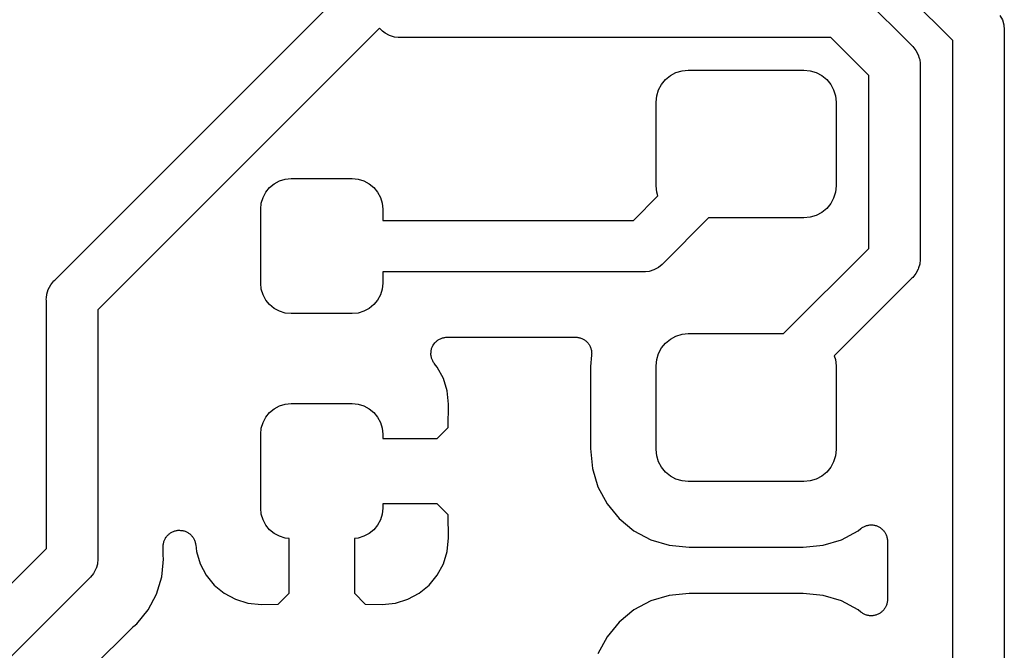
# Model space of a CAD drawing. Extents: x 0.02 to 3.88, y 0.02 to 3.88.
# Tile 33 of 45: x 3.15 to 3.45, y 1.58 to 1.77. Entities that reach past the tile are written whole.
import ezdxf

# ---------------------------------------------------------------- set-up
doc = ezdxf.new("R2010")
doc.units = 0
doc.header["$MEASUREMENT"] = 0
doc.layers.add('BLACK', color=7, linetype='CONTINUOUS')

msp = doc.modelspace()

# ---------------------------------------------------------------- linework, layer by layer
at = {"layer": 'BLACK', "linetype": 'CONTINUOUS'}
for p, q in [((3.43331, 1.76239), (3.4066, 1.7891)), ((3.15825, 1.68901), (3.25185, 1.78261)), ((3.40504, 1.77652), (3.42073, 1.76083)), ((3.44776, 1.77005), (3.44849, 1.76868)), ((3.44849, 1.76868), (3.44894, 1.76719)), ((3.25769, 1.76618), (3.17142, 1.67991)), ((3.25794, 1.76593), (3.25769, 1.76618)), ((3.25818, 1.76563), (3.25794, 1.76593)), ((3.25848, 1.76538), (3.25818, 1.76563)), ((3.25859, 1.76529), (3.25848, 1.76538)), ((3.25848, 1.76538), (3.25848, 1.76538)), ((3.25938, 1.76464), (3.25859, 1.76529)), ((3.26075, 1.76391), (3.25938, 1.76464)), ((3.44894, 1.76719), (3.44909, 1.76565)), ((3.44909, 1.76565), (3.44906, 1.76526)), ((3.44906, 1.76526), (3.44906, 1.54121)), ((3.26224, 1.76346), (3.26075, 1.76391)), ((3.26339, 1.76335), (3.26224, 1.76346)), ((3.26378, 1.76331), (3.26339, 1.76335)), ((3.26339, 1.76335), (3.26339, 1.76335)), ((3.26417, 1.76335), (3.26378, 1.76331)), ((3.39594, 1.76335), (3.26417, 1.76335)), ((3.40756, 1.75172), (3.39594, 1.76335)), ((3.43331, 1.54409), (3.43331, 1.76239)), ((3.42073, 1.76083), (3.42103, 1.76058)), ((3.42103, 1.76058), (3.42201, 1.75938)), ((3.42201, 1.75938), (3.42274, 1.75801)), ((3.42274, 1.75801), (3.42305, 1.757)), ((3.42305, 1.757), (3.42319, 1.75654)), ((3.42319, 1.75654), (3.42319, 1.75653)), ((3.42319, 1.75653), (3.42331, 1.75537)), ((3.34682, 1.75169), (3.34852, 1.7526)), ((3.34852, 1.7526), (3.35036, 1.75316)), ((3.35036, 1.75316), (3.35228, 1.75335)), ((3.35228, 1.75335), (3.38772, 1.75335)), ((3.38772, 1.75335), (3.38964, 1.75316)), ((3.38964, 1.75316), (3.39148, 1.7526)), ((3.39148, 1.7526), (3.39318, 1.75169)), ((3.42331, 1.75537), (3.42331, 1.75537)), ((3.42331, 1.75537), (3.42335, 1.75498)), ((3.42335, 1.75498), (3.42331, 1.7546)), ((3.42331, 1.7546), (3.42331, 1.69582)), ((3.3441, 1.74897), (3.34532, 1.75046)), ((3.34532, 1.75046), (3.34682, 1.75169)), ((3.39318, 1.75169), (3.39468, 1.75046)), ((3.39468, 1.75046), (3.3959, 1.74897)), ((3.40756, 1.69869), (3.40756, 1.75172)), ((3.34263, 1.74542), (3.34319, 1.74727)), ((3.34319, 1.74727), (3.3441, 1.74897)), ((3.3959, 1.74897), (3.39681, 1.74727)), ((3.39681, 1.74727), (3.39737, 1.74542)), ((3.34244, 1.7435), (3.34263, 1.74542)), ((3.34244, 1.71791), (3.34244, 1.7435)), ((3.39737, 1.74542), (3.39756, 1.7435)), ((3.39756, 1.7435), (3.39756, 1.71791)), ((3.22545, 1.71854), (3.22707, 1.71941)), ((3.22707, 1.71941), (3.22883, 1.71994)), ((3.22883, 1.71994), (3.23065, 1.72012)), ((3.23065, 1.72012), (3.24935, 1.72012)), ((3.24935, 1.72012), (3.25117, 1.71994)), ((3.25117, 1.71994), (3.25293, 1.71941)), ((3.25293, 1.71941), (3.25455, 1.71854)), ((3.22288, 1.71596), (3.22404, 1.71738)), ((3.22404, 1.71738), (3.22545, 1.71854)), ((3.25455, 1.71854), (3.25596, 1.71738)), ((3.25596, 1.71738), (3.25712, 1.71596)), ((3.34263, 1.71599), (3.34244, 1.71791)), ((3.39756, 1.71791), (3.39737, 1.71599)), ((3.22148, 1.71259), (3.22201, 1.71435)), ((3.22201, 1.71435), (3.22288, 1.71596)), ((3.25712, 1.71596), (3.25799, 1.71435)), ((3.25799, 1.71435), (3.25852, 1.71259)), ((3.33548, 1.70732), (3.34298, 1.71483)), ((3.34298, 1.71483), (3.34263, 1.71599)), ((3.39681, 1.71415), (3.3959, 1.71245)), ((3.39737, 1.71599), (3.39681, 1.71415)), ((3.2213, 1.71077), (3.22148, 1.71259)), ((3.2213, 1.68813), (3.2213, 1.71077)), ((3.25852, 1.71259), (3.2587, 1.71077)), ((3.2587, 1.71077), (3.2587, 1.70732)), ((3.39468, 1.71095), (3.39318, 1.70973)), ((3.3959, 1.71245), (3.39468, 1.71095)), ((3.2587, 1.70732), (3.33548, 1.70732)), ((3.3585, 1.70807), (3.34458, 1.69415)), ((3.38772, 1.70807), (3.3585, 1.70807)), ((3.38964, 1.70826), (3.38772, 1.70807)), ((3.39148, 1.70882), (3.38964, 1.70826)), ((3.39318, 1.70973), (3.39148, 1.70882)), ((3.3815, 1.67264), (3.40756, 1.69869)), ((3.42331, 1.69582), (3.42335, 1.69543)), ((3.42335, 1.69543), (3.42331, 1.69505)), ((3.34177, 1.69214), (3.34028, 1.69169)), ((3.34314, 1.69287), (3.34177, 1.69214)), ((3.34433, 1.69385), (3.34314, 1.69287)), ((3.34458, 1.69415), (3.34433, 1.69385)), ((3.42274, 1.69241), (3.42201, 1.69104)), ((3.42285, 1.69276), (3.42274, 1.69241)), ((3.42319, 1.69389), (3.42285, 1.69276)), ((3.42323, 1.69423), (3.42319, 1.69389)), ((3.42331, 1.69505), (3.42323, 1.69423)), ((3.42331, 1.69505), (3.42331, 1.69505)), ((3.33835, 1.69157), (3.2587, 1.69157)), ((3.2587, 1.69157), (3.2587, 1.68813)), ((3.33874, 1.69154), (3.33835, 1.69157)), ((3.33913, 1.69157), (3.33874, 1.69154)), ((3.34028, 1.69169), (3.33913, 1.69157)), ((3.33913, 1.69157), (3.33913, 1.69157)), ((3.42073, 1.68959), (3.39702, 1.66588)), ((3.42103, 1.68984), (3.42073, 1.68959)), ((3.42201, 1.69104), (3.42103, 1.68984)), ((3.15578, 1.68471), (3.15623, 1.6862)), ((3.15623, 1.6862), (3.15697, 1.68757)), ((3.15697, 1.68757), (3.15795, 1.68877)), ((3.15795, 1.68877), (3.15825, 1.68901)), ((3.22148, 1.68631), (3.2213, 1.68813)), ((3.22201, 1.68455), (3.22148, 1.68631)), ((3.25852, 1.68631), (3.25799, 1.68455)), ((3.2587, 1.68813), (3.25852, 1.68631)), ((3.15563, 1.68317), (3.15567, 1.68356)), ((3.15567, 1.68279), (3.15563, 1.68317)), ((3.15567, 1.68356), (3.15578, 1.68471)), ((3.15567, 1.68356), (3.15567, 1.68356)), ((3.22288, 1.68294), (3.22201, 1.68455)), ((3.25799, 1.68455), (3.25712, 1.68294)), ((3.15567, 1.6069), (3.15567, 1.68279)), ((3.22404, 1.68152), (3.22288, 1.68294)), ((3.22545, 1.68036), (3.22404, 1.68152)), ((3.22707, 1.67949), (3.22545, 1.68036)), ((3.25455, 1.68036), (3.25293, 1.67949)), ((3.25596, 1.68152), (3.25455, 1.68036)), ((3.25712, 1.68294), (3.25596, 1.68152)), ((3.17142, 1.67991), (3.17142, 1.60403)), ((3.22883, 1.67896), (3.22707, 1.67949)), ((3.23065, 1.67878), (3.22883, 1.67896)), ((3.24935, 1.67878), (3.23065, 1.67878)), ((3.25117, 1.67896), (3.24935, 1.67878)), ((3.25293, 1.67949), (3.25117, 1.67896)), ((3.2759, 1.67086), (3.27611, 1.671)), ((3.27611, 1.671), (3.27633, 1.67109)), ((3.27633, 1.67109), (3.27654, 1.6712)), ((3.27654, 1.6712), (3.27678, 1.67127)), ((3.27678, 1.67127), (3.27701, 1.67137)), ((3.27701, 1.67137), (3.27725, 1.67141)), ((3.27725, 1.67141), (3.27747, 1.67148)), ((3.27747, 1.67148), (3.27772, 1.6715)), ((3.27772, 1.6715), (3.27797, 1.67155)), ((3.27797, 1.67155), (3.27821, 1.67155)), ((3.27821, 1.67155), (3.27844, 1.67157)), ((3.27844, 1.67157), (3.31769, 1.67157)), ((3.31769, 1.67157), (3.31776, 1.67157)), ((3.31776, 1.67157), (3.31799, 1.67155)), ((3.31799, 1.67155), (3.31822, 1.67155)), ((3.31822, 1.67155), (3.31847, 1.67149)), ((3.31847, 1.67149), (3.31873, 1.67147)), ((3.31873, 1.67147), (3.31895, 1.6714)), ((3.31895, 1.6714), (3.31917, 1.67135)), ((3.31917, 1.67135), (3.31941, 1.67125)), ((3.31941, 1.67125), (3.31966, 1.67117)), ((3.31966, 1.67117), (3.31986, 1.67106)), ((3.31986, 1.67106), (3.32007, 1.67097)), ((3.32007, 1.67097), (3.32029, 1.67083)), ((3.34532, 1.66975), (3.34682, 1.67098)), ((3.34682, 1.67098), (3.34852, 1.67189)), ((3.34852, 1.67189), (3.35036, 1.67245)), ((3.35036, 1.67245), (3.35228, 1.67264)), ((3.35228, 1.67264), (3.3815, 1.67264)), ((3.27362, 1.66782), (3.27367, 1.66807)), ((3.27367, 1.66807), (3.27376, 1.66829)), ((3.27376, 1.66829), (3.27383, 1.66851)), ((3.27383, 1.66851), (3.27395, 1.66874)), ((3.27395, 1.66874), (3.27405, 1.66897)), ((3.27405, 1.66897), (3.27418, 1.66916)), ((3.27418, 1.66916), (3.2743, 1.66937)), ((3.2743, 1.66937), (3.27446, 1.66957)), ((3.27446, 1.66957), (3.2746, 1.66978)), ((3.2746, 1.66978), (3.27477, 1.66994)), ((3.27477, 1.66994), (3.27492, 1.67012)), ((3.27492, 1.67012), (3.27511, 1.67028)), ((3.27511, 1.67028), (3.2753, 1.67046)), ((3.2753, 1.67046), (3.27549, 1.67059)), ((3.27549, 1.67059), (3.27567, 1.67074)), ((3.27567, 1.67074), (3.2759, 1.67086)), ((3.32029, 1.67083), (3.32052, 1.6707)), ((3.32052, 1.6707), (3.32069, 1.67055)), ((3.32069, 1.67055), (3.32088, 1.67043)), ((3.32088, 1.67043), (3.32106, 1.67024)), ((3.32106, 1.67024), (3.32126, 1.67007)), ((3.32126, 1.67007), (3.32141, 1.6699)), ((3.32141, 1.6699), (3.32157, 1.66973)), ((3.32157, 1.66973), (3.32171, 1.66952)), ((3.32171, 1.66952), (3.32188, 1.66931)), ((3.32188, 1.66931), (3.32198, 1.66911)), ((3.32198, 1.66911), (3.32211, 1.66892)), ((3.32211, 1.66892), (3.32221, 1.66868)), ((3.32221, 1.66868), (3.32233, 1.66845)), ((3.32233, 1.66845), (3.32239, 1.66823)), ((3.32239, 1.66823), (3.32248, 1.66802)), ((3.32248, 1.66802), (3.32253, 1.66776)), ((3.34319, 1.66656), (3.3441, 1.66826)), ((3.3441, 1.66826), (3.34532, 1.66975)), ((3.27344, 1.66661), (3.27347, 1.66686)), ((3.27346, 1.66638), (3.27344, 1.66661)), ((3.27346, 1.66614), (3.27346, 1.66638)), ((3.27351, 1.66589), (3.27346, 1.66614)), ((3.27347, 1.66712), (3.27352, 1.66735)), ((3.27347, 1.66686), (3.27347, 1.66712)), ((3.27353, 1.66564), (3.27351, 1.66589)), ((3.27352, 1.66735), (3.27354, 1.66758)), ((3.2736, 1.66541), (3.27353, 1.66564)), ((3.27354, 1.66758), (3.27362, 1.66782)), ((3.27364, 1.66518), (3.2736, 1.66541)), ((3.27373, 1.66495), (3.27364, 1.66518)), ((3.2738, 1.6647), (3.27373, 1.66495)), ((3.32267, 1.66608), (3.32232, 1.66255)), ((3.32253, 1.66776), (3.3226, 1.66751)), ((3.3226, 1.66751), (3.32262, 1.66728)), ((3.32262, 1.66728), (3.32267, 1.66706)), ((3.32267, 1.66706), (3.32267, 1.6668)), ((3.32267, 1.6668), (3.32269, 1.66654)), ((3.32269, 1.66654), (3.32267, 1.66631)), ((3.32267, 1.66631), (3.32267, 1.66608)), ((3.34263, 1.66472), (3.34319, 1.66656)), ((3.39702, 1.66588), (3.39737, 1.66472)), ((3.27391, 1.66449), (3.2738, 1.6647)), ((3.274, 1.66428), (3.27391, 1.66449)), ((3.27414, 1.66406), (3.274, 1.66428)), ((3.27426, 1.66384), (3.27414, 1.66406)), ((3.2744, 1.66365), (3.27426, 1.66384)), ((3.27453, 1.66346), (3.2744, 1.66365)), ((3.27458, 1.6634), (3.27453, 1.66346)), ((3.27541, 1.66239), (3.27458, 1.6634)), ((3.27727, 1.65891), (3.27541, 1.66239)), ((3.32232, 1.66255), (3.32232, 1.63745)), ((3.34244, 1.6628), (3.34263, 1.66472)), ((3.34244, 1.6372), (3.34244, 1.6628)), ((3.39737, 1.66472), (3.39756, 1.6628)), ((3.39756, 1.6628), (3.39756, 1.6372)), ((3.27841, 1.65514), (3.27727, 1.65891)), ((3.27882, 1.65101), (3.27841, 1.65514)), ((3.22545, 1.64964), (3.22707, 1.65051)), ((3.22707, 1.65051), (3.22883, 1.65104)), ((3.22883, 1.65104), (3.23065, 1.65122)), ((3.23065, 1.65122), (3.24935, 1.65122)), ((3.24935, 1.65122), (3.25117, 1.65104)), ((3.25117, 1.65104), (3.25293, 1.65051)), ((3.25293, 1.65051), (3.25455, 1.64964)), ((3.27873, 1.6439), (3.27882, 1.65101)), ((3.22201, 1.64545), (3.22288, 1.64706)), ((3.22288, 1.64706), (3.22404, 1.64848)), ((3.22404, 1.64848), (3.22545, 1.64964)), ((3.25455, 1.64964), (3.25596, 1.64848)), ((3.25596, 1.64848), (3.25712, 1.64706)), ((3.25712, 1.64706), (3.25799, 1.64545)), ((3.22148, 1.64369), (3.22201, 1.64545)), ((3.25799, 1.64545), (3.25852, 1.64369)), ((3.27538, 1.64055), (3.27873, 1.6439)), ((3.2213, 1.64187), (3.22148, 1.64369)), ((3.2213, 1.61923), (3.2213, 1.64187)), ((3.25852, 1.64369), (3.2587, 1.64187)), ((3.2587, 1.64187), (3.2587, 1.64055)), ((3.2587, 1.64055), (3.27538, 1.64055)), ((3.32232, 1.63745), (3.32292, 1.63136)), ((3.34263, 1.63528), (3.34244, 1.6372)), ((3.34319, 1.63344), (3.34263, 1.63528)), ((3.39737, 1.63528), (3.39681, 1.63344)), ((3.39756, 1.6372), (3.39737, 1.63528)), ((3.3441, 1.63174), (3.34319, 1.63344)), ((3.34532, 1.63024), (3.3441, 1.63174)), ((3.3959, 1.63174), (3.39468, 1.63024)), ((3.39681, 1.63344), (3.3959, 1.63174)), ((3.32292, 1.63136), (3.32462, 1.62575)), ((3.34682, 1.62902), (3.34532, 1.63024)), ((3.34852, 1.62811), (3.34682, 1.62902)), ((3.39318, 1.62902), (3.39148, 1.62811)), ((3.39468, 1.63024), (3.39318, 1.62902)), ((3.32462, 1.62575), (3.32739, 1.62057)), ((3.35036, 1.62755), (3.34852, 1.62811)), ((3.35228, 1.62736), (3.35036, 1.62755)), ((3.38772, 1.62736), (3.35228, 1.62736)), ((3.38964, 1.62755), (3.38772, 1.62736)), ((3.39148, 1.62811), (3.38964, 1.62755)), ((3.2587, 1.62055), (3.2587, 1.61923)), ((3.27538, 1.62055), (3.2587, 1.62055)), ((3.27873, 1.6172), (3.27538, 1.62055)), ((3.32739, 1.62057), (3.33111, 1.61603)), ((3.22148, 1.61741), (3.2213, 1.61923)), ((3.22201, 1.61565), (3.22148, 1.61741)), ((3.25852, 1.61741), (3.25799, 1.61565)), ((3.2587, 1.61923), (3.25852, 1.61741)), ((3.27882, 1.6101), (3.27873, 1.6172)), ((3.22288, 1.61404), (3.22201, 1.61565)), ((3.22404, 1.61262), (3.22288, 1.61404)), ((3.25712, 1.61404), (3.25596, 1.61262)), ((3.25799, 1.61565), (3.25712, 1.61404)), ((3.33111, 1.61603), (3.33565, 1.61231)), ((3.40623, 1.61362), (3.40643, 1.61373)), ((3.40643, 1.61373), (3.40668, 1.6138)), ((3.40668, 1.6138), (3.40692, 1.61389)), ((3.40692, 1.61389), (3.40715, 1.61394)), ((3.40715, 1.61394), (3.40737, 1.614)), ((3.40737, 1.614), (3.40762, 1.61403)), ((3.40762, 1.61403), (3.40787, 1.61407)), ((3.40787, 1.61407), (3.40811, 1.61407)), ((3.40811, 1.61407), (3.40834, 1.61409)), ((3.40834, 1.61409), (3.4086, 1.61406)), ((3.4086, 1.61406), (3.40885, 1.61406)), ((3.40885, 1.61406), (3.40908, 1.61401)), ((3.40908, 1.61401), (3.40931, 1.61399)), ((3.40931, 1.61399), (3.40956, 1.61391)), ((3.40956, 1.61391), (3.40981, 1.61386)), ((3.40981, 1.61386), (3.41002, 1.61377)), ((3.41002, 1.61377), (3.41025, 1.6137)), ((3.41025, 1.6137), (3.41047, 1.61358)), ((3.19245, 1.61046), (3.19259, 1.61066)), ((3.19259, 1.61066), (3.19276, 1.61083)), ((3.19276, 1.61083), (3.19292, 1.61102)), ((3.19292, 1.61102), (3.19311, 1.61118)), ((3.19311, 1.61118), (3.19328, 1.61135)), ((3.19328, 1.61135), (3.19349, 1.61148)), ((3.19349, 1.61148), (3.19368, 1.61163)), ((3.19368, 1.61163), (3.1939, 1.61175)), ((3.1939, 1.61175), (3.1941, 1.61188)), ((3.1941, 1.61188), (3.19433, 1.61197)), ((3.19433, 1.61197), (3.19454, 1.61209)), ((3.19454, 1.61209), (3.19478, 1.61215)), ((3.19478, 1.61215), (3.195, 1.61225)), ((3.195, 1.61225), (3.19525, 1.61229)), ((3.19525, 1.61229), (3.19548, 1.61236)), ((3.19548, 1.61236), (3.19572, 1.61238)), ((3.19572, 1.61238), (3.19596, 1.61243)), ((3.19596, 1.61243), (3.19621, 1.61243)), ((3.19621, 1.61243), (3.19645, 1.61245)), ((3.19645, 1.61245), (3.19669, 1.61242)), ((3.19669, 1.61242), (3.19694, 1.61242)), ((3.19694, 1.61242), (3.19718, 1.61237)), ((3.19718, 1.61237), (3.19742, 1.61235)), ((3.19742, 1.61235), (3.19766, 1.61228)), ((3.19766, 1.61228), (3.19789, 1.61223)), ((3.19789, 1.61223), (3.19812, 1.61213)), ((3.19812, 1.61213), (3.19836, 1.61206)), ((3.19836, 1.61206), (3.19857, 1.61194)), ((3.19857, 1.61194), (3.19879, 1.61185)), ((3.19879, 1.61185), (3.199, 1.61171)), ((3.199, 1.61171), (3.19921, 1.6116)), ((3.19921, 1.6116), (3.1994, 1.61144)), ((3.1994, 1.61144), (3.1996, 1.6113)), ((3.1996, 1.6113), (3.19978, 1.61113)), ((3.19978, 1.61113), (3.19997, 1.61097)), ((3.19997, 1.61097), (3.20012, 1.61078)), ((3.20012, 1.61078), (3.20029, 1.61061)), ((3.22545, 1.61146), (3.22404, 1.61262)), ((3.22707, 1.61059), (3.22545, 1.61146)), ((3.25455, 1.61146), (3.25293, 1.61059)), ((3.25596, 1.61262), (3.25455, 1.61146)), ((3.33565, 1.61231), (3.34083, 1.60954)), ((3.39917, 1.60954), (3.40435, 1.61231)), ((3.40435, 1.61231), (3.40514, 1.61296)), ((3.40514, 1.61296), (3.40519, 1.613)), ((3.40519, 1.613), (3.40539, 1.61313)), ((3.40539, 1.61313), (3.40557, 1.61327)), ((3.40557, 1.61327), (3.4058, 1.61339)), ((3.4058, 1.61339), (3.40601, 1.61353)), ((3.40601, 1.61353), (3.40623, 1.61362)), ((3.41047, 1.61358), (3.4107, 1.61348)), ((3.4107, 1.61348), (3.4109, 1.61335)), ((3.4109, 1.61335), (3.4111, 1.61324)), ((3.4111, 1.61324), (3.4113, 1.61307)), ((3.4113, 1.61307), (3.41151, 1.61293)), ((3.41151, 1.61293), (3.41167, 1.61276)), ((3.41167, 1.61276), (3.41186, 1.61261)), ((3.41186, 1.61261), (3.41202, 1.61242)), ((3.41202, 1.61242), (3.4122, 1.61224)), ((3.4122, 1.61224), (3.41232, 1.61204)), ((3.41232, 1.61204), (3.41247, 1.61186)), ((3.41247, 1.61186), (3.41259, 1.61163)), ((3.41259, 1.61163), (3.41273, 1.61142)), ((3.41273, 1.61142), (3.41282, 1.6112)), ((3.41282, 1.6112), (3.41293, 1.611)), ((3.41293, 1.611), (3.413, 1.61075)), ((3.413, 1.61075), (3.4131, 1.61052)), ((3.19142, 1.60752), (3.19145, 1.60776)), ((3.19145, 1.60801), (3.1915, 1.60825)), ((3.19145, 1.60776), (3.19145, 1.60801)), ((3.1915, 1.60825), (3.19153, 1.60849)), ((3.19153, 1.60849), (3.1916, 1.60872)), ((3.1916, 1.60872), (3.19165, 1.60896)), ((3.19165, 1.60896), (3.19175, 1.60919)), ((3.19175, 1.60919), (3.19182, 1.60942)), ((3.19182, 1.60942), (3.19194, 1.60963)), ((3.19194, 1.60963), (3.19204, 1.60986)), ((3.19204, 1.60986), (3.19217, 1.61006)), ((3.19217, 1.61006), (3.19229, 1.61028)), ((3.19229, 1.61028), (3.19245, 1.61046)), ((3.20029, 1.61061), (3.20043, 1.61041)), ((3.20043, 1.61041), (3.20058, 1.61022)), ((3.20058, 1.61022), (3.2007, 1.61)), ((3.2007, 1.61), (3.20083, 1.6098)), ((3.20083, 1.6098), (3.20093, 1.60957)), ((3.20093, 1.60957), (3.20104, 1.60936)), ((3.20104, 1.60936), (3.20111, 1.60912)), ((3.20111, 1.60912), (3.2012, 1.6089)), ((3.2012, 1.6089), (3.20125, 1.60866)), ((3.20125, 1.60866), (3.20132, 1.60842)), ((3.20132, 1.60842), (3.20135, 1.60818)), ((3.20135, 1.60818), (3.20139, 1.60794)), ((3.20139, 1.60794), (3.20159, 1.60596)), ((3.22883, 1.61006), (3.22707, 1.61059)), ((3.23, 1.60995), (3.22883, 1.61006)), ((3.23, 1.5932), (3.23, 1.60995)), ((3.25117, 1.61006), (3.25, 1.60995)), ((3.25, 1.60995), (3.25, 1.5932)), ((3.25293, 1.61059), (3.25117, 1.61006)), ((3.27841, 1.60596), (3.27882, 1.6101)), ((3.34083, 1.60954), (3.34644, 1.60784)), ((3.34644, 1.60784), (3.35253, 1.60724)), ((3.38747, 1.60724), (3.39356, 1.60784)), ((3.39356, 1.60784), (3.39917, 1.60954)), ((3.4131, 1.61052), (3.41314, 1.61029)), ((3.41314, 1.61029), (3.41321, 1.61006)), ((3.41321, 1.61006), (3.41324, 1.60981)), ((3.41324, 1.60981), (3.41329, 1.60956)), ((3.41329, 1.60956), (3.41329, 1.60932)), ((3.41329, 1.60932), (3.41331, 1.60909)), ((3.41331, 1.60909), (3.41331, 1.59126)), ((2.71428, 1.16551), (3.15567, 1.6069)), ((3.19142, 1.60745), (3.19142, 1.60752)), ((3.19142, 1.60526), (3.19142, 1.60745)), ((3.19144, 1.60505), (3.19142, 1.60526)), ((3.19144, 1.60484), (3.19144, 1.60505)), ((3.19144, 1.60477), (3.19144, 1.60484)), ((3.19155, 1.60364), (3.19144, 1.60477)), ((3.20159, 1.60596), (3.20273, 1.60219)), ((3.27727, 1.60219), (3.27841, 1.60596)), ((3.35253, 1.60724), (3.38747, 1.60724)), ((3.1713, 1.6021), (3.1709, 1.60076)), ((3.17134, 1.60251), (3.1713, 1.6021)), ((3.17142, 1.60326), (3.17134, 1.60251)), ((3.17142, 1.60403), (3.17146, 1.60364)), ((3.17146, 1.60364), (3.17142, 1.60326)), ((3.17142, 1.60326), (3.17142, 1.60326)), ((3.19101, 1.59818), (3.19144, 1.60252)), ((3.19144, 1.60252), (3.19155, 1.60364)), ((3.19144, 1.60252), (3.19144, 1.60252)), ((3.20273, 1.60219), (3.20459, 1.59872)), ((3.27541, 1.59872), (3.27727, 1.60219)), ((3.17012, 1.59925), (3.16914, 1.59805)), ((3.17085, 1.60061), (3.17012, 1.59925)), ((3.1709, 1.60076), (3.17085, 1.60061)), ((3.20459, 1.59872), (3.20709, 1.59567)), ((3.27291, 1.59567), (3.27541, 1.59872)), ((3.16884, 1.5978), (2.72338, 1.15234)), ((3.16914, 1.59805), (3.16884, 1.5978)), ((3.18942, 1.59292), (3.19101, 1.59818)), ((3.20709, 1.59567), (3.21013, 1.59317)), ((3.26987, 1.59317), (3.27291, 1.59567)), ((3.18683, 1.58808), (3.18942, 1.59292)), ((3.21013, 1.59317), (3.21361, 1.59131)), ((3.22665, 1.58985), (3.23, 1.5932)), ((3.25, 1.5932), (3.25335, 1.58985)), ((3.26639, 1.59131), (3.26987, 1.59317)), ((3.35253, 1.59311), (3.34644, 1.59251)), ((3.38747, 1.59311), (3.35253, 1.59311)), ((3.39356, 1.59251), (3.38747, 1.59311)), ((3.21361, 1.59131), (3.21738, 1.59017)), ((3.21738, 1.59017), (3.2215, 1.58976)), ((3.2215, 1.58976), (3.22665, 1.58985)), ((3.25335, 1.58985), (3.2585, 1.58976)), ((3.2585, 1.58976), (3.26262, 1.59017)), ((3.26262, 1.59017), (3.26639, 1.59131)), ((3.34083, 1.59081), (3.33565, 1.58804)), ((3.34644, 1.59251), (3.34083, 1.59081)), ((3.39917, 1.59081), (3.39356, 1.59251)), ((3.40435, 1.58804), (3.39917, 1.59081)), ((3.41298, 1.58954), (3.4129, 1.58929)), ((3.41308, 1.58977), (3.41298, 1.58954)), ((3.41313, 1.59), (3.41308, 1.58977)), ((3.4132, 1.59022), (3.41313, 1.59)), ((3.41323, 1.59048), (3.4132, 1.59022)), ((3.41328, 1.59073), (3.41323, 1.59048)), ((3.41331, 1.59119), (3.41328, 1.59096)), ((3.41328, 1.59096), (3.41328, 1.59073)), ((3.41331, 1.59126), (3.41331, 1.59119)), ((3.18335, 1.58384), (3.18683, 1.58808)), ((3.33565, 1.58804), (3.33111, 1.58432)), ((3.40514, 1.5874), (3.40435, 1.58804)), ((3.40533, 1.58727), (3.40514, 1.5874)), ((3.40551, 1.58712), (3.40533, 1.58727)), ((3.40574, 1.587), (3.40551, 1.58712)), ((3.40595, 1.58686), (3.40574, 1.587)), ((3.40616, 1.58677), (3.40595, 1.58686)), ((3.40637, 1.58665), (3.40616, 1.58677)), ((3.40661, 1.58658), (3.40637, 1.58665)), ((3.40685, 1.58648), (3.40661, 1.58658)), ((3.40996, 1.58656), (3.40974, 1.58647)), ((3.41018, 1.58663), (3.40996, 1.58656)), ((3.41041, 1.58675), (3.41018, 1.58663)), ((3.41064, 1.58684), (3.41041, 1.58675)), ((3.41084, 1.58697), (3.41064, 1.58684)), ((3.41105, 1.58708), (3.41084, 1.58697)), ((3.41124, 1.58724), (3.41105, 1.58708)), ((3.41146, 1.58738), (3.41124, 1.58724)), ((3.41162, 1.58754), (3.41146, 1.58738)), ((3.41181, 1.58769), (3.41162, 1.58754)), ((3.41197, 1.58789), (3.41181, 1.58769)), ((3.41215, 1.58806), (3.41197, 1.58789)), ((3.41228, 1.58826), (3.41215, 1.58806)), ((3.41243, 1.58844), (3.41228, 1.58826)), ((3.41256, 1.58866), (3.41243, 1.58844)), ((3.4127, 1.58887), (3.41256, 1.58866)), ((3.41279, 1.58909), (3.4127, 1.58887)), ((3.4129, 1.58929), (3.41279, 1.58909)), ((3.18247, 1.58312), (3.18335, 1.58384)), ((3.33111, 1.58432), (3.32739, 1.57978)), ((3.40708, 1.58643), (3.40685, 1.58648)), ((3.4073, 1.58637), (3.40708, 1.58643)), ((3.40756, 1.58634), (3.4073, 1.58637)), ((3.4078, 1.58629), (3.40756, 1.58634)), ((3.40804, 1.58629), (3.4078, 1.58629)), ((3.40827, 1.58626), (3.40804, 1.58629)), ((3.40853, 1.58629), (3.40827, 1.58626)), ((3.40878, 1.58629), (3.40853, 1.58629)), ((3.40901, 1.58633), (3.40878, 1.58629)), ((3.40924, 1.58635), (3.40901, 1.58633)), ((3.40949, 1.58642), (3.40924, 1.58635)), ((3.40974, 1.58647), (3.40949, 1.58642)), ((3.1693, 1.56998), (3.18211, 1.58279)), ((3.18211, 1.58279), (3.18216, 1.58284)), ((3.18216, 1.58284), (3.18233, 1.58297)), ((3.18233, 1.58297), (3.18247, 1.58312)), ((3.32739, 1.57978), (3.32462, 1.57461))]:
    msp.add_line(p, q, dxfattribs=at)

doc.saveas('drawing.dxf')
